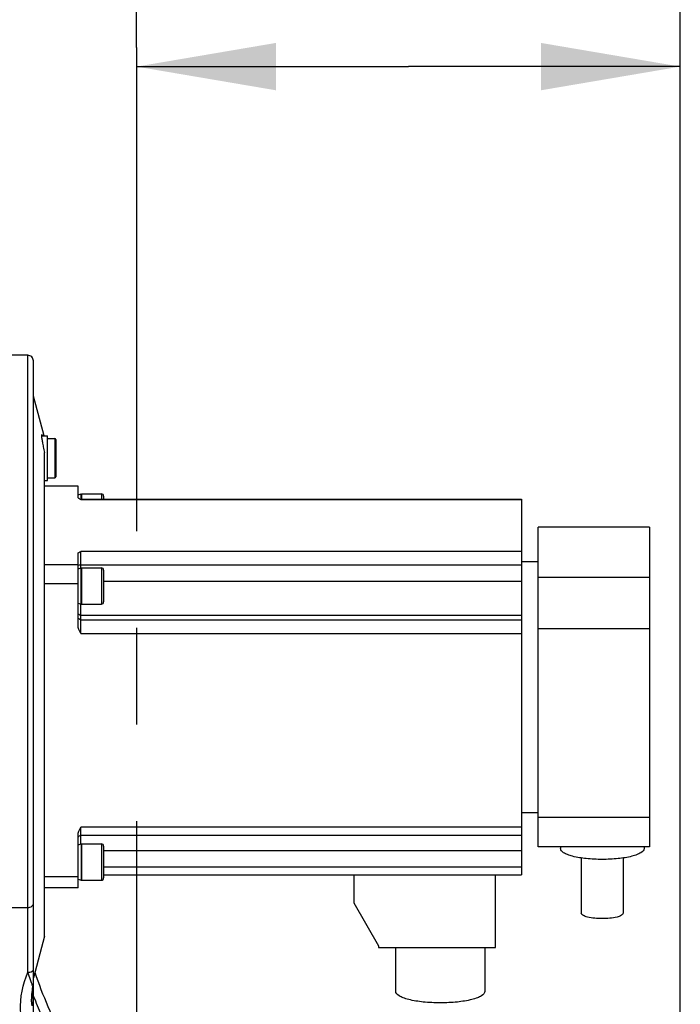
# Model space of a CAD drawing. Header units: millimetres. Extents: x 0 to 8410, y 0 to 5940.
# Tile 17 of 122: x 2029 to 2266, y 3522 to 3875. Entities that reach past the tile are written whole.
import ezdxf

# ---------------------------------------------------------------- set-up
doc = ezdxf.new("R2010")
doc.units = ezdxf.units.MM
doc.header["$LTSCALE"] = 462.55
doc.linetypes.add('CENTER', pattern=[0.6, 0.375, -0.075, 0.075, -0.075])
doc.layers.get('0').update_dxf_attribs({"linetype": 'CONTINUOUS'})
for name, color, linetype in [('204101000016_DXF_AXIS', 7, 'CONTINUOUS'), ('204101000016_DXF_DIMENSION', 7, 'CONTINUOUS'), ('304103000018DXF_CONTINUOUS_LINE', 7, 'CONTINUOUS'), ('304304000035DXF_CONTINUOUS_LINE', 7, 'CONTINUOUS'), ('501023000047DXF_CONTINUOUS_LINE', 7, 'CONTINUOUS'), ('604006000004DXF_CONTINUOUS_LINE', 7, 'CONTINUOUS'), ('604007000001DXF_CONTINUOUS_LINE', 7, 'CONTINUOUS'), ('626001000001DXF_CONTINUOUS_LINE', 7, 'CONTINUOUS')]:
    doc.layers.add(name, color=color, linetype=linetype)
doc.styles.get("Standard").update_dxf_attribs({"font": 'txt', "width": 0.7})
doc.dimstyles.new('DIMSTYLE_4', dxfattribs={"dimtxt": 90, "dimasz": 50, "dimexe": 1.5, "dimexo": 0, "dimgap": 2.25, "dimtad": 1, "dimdsep": 46, "dimtxsty": 'Standard', "dimblk": '_FILLED', "dimblk1": '_FILLED', "dimblk2": '_FILLED', "dimcen": 0.09, "dimclrt": 5, "dimazin": 2, "dimtp": 0.01, "dimtm": 0.01, "dimtfac": 1, "dimtofl": 0, "dimtmove": 0, "dimatfit": 3, "dimldrblk": '_FILLED', "dimfxl": 1, "dimtolj": 1, "dimarcsym": 0})

# ---------------------------------------------------------------- blocks, each defined once
blk = doc.blocks.new('_FILLED')
at = {"color": 0, "linetype": 'ByBlock'}
blk.add_solid([(0, 0), (-1, 0.17), (-1, -0.17)], dxfattribs=at)
blk = doc.blocks.new('*D8')
at = {"layer": '204101000016_DXF_DIMENSION', "color": 2, "linetype": 'Continuous'}
for p, q in [((1813.23, 3807.43), (1813.23, 3936.73)), ((2070.73, 3864.74), (2070.73, 3936.73)), ((1941.98, 3921.73), (1437.18, 3921.73)), ((1813.23, 3921.73), (1941.98, 3921.73)), ((2070.73, 3921.73), (1941.98, 3921.73))]:
    blk.add_line(p, q, dxfattribs=at)
at = {"layer": '204101000016_DXF_DIMENSION', "color": 2, "linetype": 'Continuous', "xscale": 50, "yscale": 50, "zscale": 50, "rotation": 180}
blk.add_blockref('_FILLED', (1813.23, 3921.73), dxfattribs=at)
at = {"layer": '204101000016_DXF_DIMENSION', "color": 2, "linetype": 'Continuous', "xscale": 50, "yscale": 50, "zscale": 50}
blk.add_blockref('_FILLED', (2070.73, 3921.73), dxfattribs=at)
blk = doc.blocks.new('*D9')
at = {"layer": '204101000016_DXF_DIMENSION', "color": 2, "linetype": 'Continuous'}
for p, q in [((1813.23, 4163.24), (1813.23, 4734.18)), ((2265.73, 3121.36), (2265.73, 4734.18)), ((1813.23, 4719.18), (2039.48, 4719.18)), ((2265.73, 4719.18), (2039.48, 4719.18))]:
    blk.add_line(p, q, dxfattribs=at)
at = {"layer": '204101000016_DXF_DIMENSION', "color": 2, "linetype": 'Continuous', "xscale": 50, "yscale": 50, "zscale": 50, "rotation": 180}
blk.add_blockref('_FILLED', (1813.23, 4719.18), dxfattribs=at)
at = {"layer": '204101000016_DXF_DIMENSION', "color": 2, "linetype": 'Continuous', "xscale": 50, "yscale": 50, "zscale": 50}
blk.add_blockref('_FILLED', (2265.73, 4719.18), dxfattribs=at)
blk = doc.blocks.new('*D30')
at = {"layer": '204101000016_DXF_DIMENSION', "color": 2, "linetype": 'Continuous'}
for p, q in [((2265.73, 3097.36), (2265.73, 3872.91)), ((2070.73, 3864.74), (2070.73, 3842.91)), ((2070.73, 3857.91), (2168.23, 3857.91)), ((2265.73, 3857.91), (2168.23, 3857.91))]:
    blk.add_line(p, q, dxfattribs=at)
at = {"layer": '204101000016_DXF_DIMENSION', "color": 2, "linetype": 'Continuous', "xscale": 50, "yscale": 50, "zscale": 50, "rotation": 180}
blk.add_blockref('_FILLED', (2070.73, 3857.91), dxfattribs=at)
at = {"layer": '204101000016_DXF_DIMENSION', "color": 2, "linetype": 'Continuous', "xscale": 50, "yscale": 50, "zscale": 50}
blk.add_blockref('_FILLED', (2265.73, 3857.91), dxfattribs=at)

msp = doc.modelspace()

# ---------------------------------------------------------------- linework, layer by layer
at = {"layer": '204101000016_DXF_AXIS', "color": 7, "linetype": 'CENTER'}
msp.add_line((2070.73067, 3864.74107), (2070.73067, 3086.41513), dxfattribs=at)
at = {"layer": '304103000018DXF_CONTINUOUS_LINE', "color": 7, "linetype": 'Continuous'}
for p, q in [((2031.73067, 3754.35928), (2024.73067, 3754.35928)), ((2033.73067, 3517.06255), (2033.73067, 3752.35912)), ((2037.54263, 3725.46298), (2033.73067, 3739.68941)), ((2036.73067, 3724.61678), (2036.73067, 3725.95363)), ((2037.73067, 3635.35928), (2037.73067, 3719.48608)), ((2037.73067, 3545.95688), (2037.73067, 3635.35928)), ((2037.73067, 3545.95736), (2033.73067, 3531.02916))]:
    msp.add_line(p, q, dxfattribs=at)
at = {"layer": '304103000018DXF_CONTINUOUS_LINE', "color": 9, "linetype": 'Continuous'}
for p, q in [((2031.73069, 3533.03582), (2031.73067, 3754.35928)), ((1941.28723, 3556.27355), (2031.73067, 3556.27357)), ((2033.05224, 3529.28184), (2032.93956, 3529.59373))]:
    msp.add_line(p, q, dxfattribs=at)
at = {"layer": '304103000018DXF_CONTINUOUS_LINE', "color": 7, "linetype": 'Continuous'}
for centre, radius, start, end in [((2031.73067, 3752.35928), 2, 359.9999843, 90), ((2032.19833, 3723.46862), 5.20363, 22.904205, 24.1474775), ((2102.39762, 3735.03099), 66.49852, 190.20459, 191.7350256), ((2128.42606, 3740.37367), 93.06957, 191.6963647, 192.9693546), ((2223.23067, 3598.41904), 200, 199.0545197, 206.6378061)]:
    msp.add_arc(centre, radius, start, end, dxfattribs=at)
at = {"layer": '304103000018DXF_CONTINUOUS_LINE', "color": 9, "linetype": 'Continuous'}
for centre, radius, start, end in [((2223.35328, 3597.2731), 203.07487, 200.8008517, 201.7529287), ((-280.88295, 3499.61942), 2314.61831, 0.54304269, 0.70167632), ((2060.2475, 3522.49516), 27.15341, 180.013158, 183.2577803), ((2223.32007, 3597.26262), 203.04013, 201.7536562, 205.8371231)]:
    msp.add_arc(centre, radius, start, end, dxfattribs=at)
at = {"layer": '304103000018DXF_CONTINUOUS_LINE', "color": 7, "linetype": 'Continuous'}
msp.add_open_spline([(2036.94662, 3725.59735), (2036.9096, 3725.67979), (2036.84822, 3725.80167), (2036.77231, 3725.92735), (2036.73067, 3725.95363)], degree=3, knots=[0, 0, 0, 0, 0.647337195, 1, 1, 1, 1], dxfattribs=at)
msp.add_open_spline([(2036.73067, 3724.61678), (2036.79357, 3724.15957), (2036.86973, 3723.70417), (2036.95102, 3723.24987)], degree=3, dxfattribs=at)
at = {"layer": '304103000018DXF_CONTINUOUS_LINE', "color": 9, "linetype": 'Continuous'}
for points, knots in [([(2031.73067, 3556.27357), (2031.98801, 3556.27357), (2032.79529, 3556.3453), (2033.73067, 3557.02229), (2033.73067, 3557.60274)], [0, 0, 0, 0, 0.307167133, 1, 1, 1, 1]), ([(2029.87046, 3514.49725), (2029.44835, 3516.05507), (2028.54151, 3522.31119), (2029.90456, 3528.74253), (2031.73069, 3533.03582)], [0, 0, 0, 0, 0.257024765, 1, 1, 1, 1]), ([(2031.73069, 3533.03673), (2031.98679, 3533.03673), (2032.70334, 3533.08833), (2033.73069, 3533.53824), (2033.73067, 3534.05606)], [0, 0, 0, 0, 0.330916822, 1, 1, 1, 1]), ([(2032.93956, 3529.59373), (2032.84734, 3529.84966), (2032.43694, 3530.99453), (2032.03267, 3532.14168), (2031.73086, 3533.03632)], [0, 0, 0, 0, 0.223678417, 1, 1, 1, 1]), ([(2033.56169, 3527.96444), (2033.52215, 3528.04388), (2033.34034, 3528.47886), (2033.18246, 3528.92251), (2033.05224, 3529.28184)], [0, 0, 0, 0, 0.188432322, 1, 1, 1, 1]), ([(2033.56176, 3527.96428), (2033.61627, 3528.06576), (2033.70049, 3528.28042), (2033.73067, 3528.50929), (2033.73067, 3528.62223)], [0, 0, 0, 0, 0.50492965, 1, 1, 1, 1])]:
    msp.add_open_spline(points, degree=3, knots=knots, dxfattribs=at)
msp.add_open_spline([(2033.09409, 3522.48892), (2033.0926, 3524.32087), (2033.26342, 3526.15734), (2033.56179, 3527.96483)], degree=3, dxfattribs=at)
at = {"layer": '304304000035DXF_CONTINUOUS_LINE', "color": 7, "linetype": 'Continuous'}
for p, q in [((2049.73067, 3707.39849), (2037.73067, 3707.39849)), ((2049.73067, 3703.40878), (2049.73067, 3707.39849)), ((2050.73067, 3702.63232), (2050.67305, 3702.66216)), ((2050.73067, 3702.76862), (2208.73067, 3702.76862)), ((2208.73067, 3702.76849), (2208.73067, 3567.95008)), ((2254.73067, 3692.71424), (2214.73067, 3692.71424)), ((2214.73067, 3578.00433), (2214.73067, 3692.71424)), ((2254.73067, 3692.71424), (2254.73067, 3578.00433)), ((2049.73067, 3657.50125), (2049.73067, 3683.22089)), ((2208.73067, 3680.35928), (2214.73067, 3680.35928)), ((2049.73067, 3679.23118), (2037.73067, 3679.23118)), ((2254.73067, 3674.59691), (2214.73067, 3674.59691)), ((2049.73067, 3672.39106), (2037.73067, 3672.39106)), ((2254.73067, 3656.22574), (2214.73067, 3656.22574)), ((2208.73067, 3590.35928), (2214.73067, 3590.35928)), ((2254.73067, 3588.61093), (2214.73067, 3588.61093)), ((2049.73067, 3563.32008), (2049.73067, 3582.15903)), ((2208.73067, 3582.09209), (2050.73067, 3582.09209)), ((2254.73067, 3578.00433), (2214.73067, 3578.00433)), ((2222.73067, 3578.00433), (2222.73067, 3577.40373)), ((2252.73067, 3578.00433), (2252.73067, 3577.40373)), ((2230.23067, 3574.06999), (2230.23067, 3554.22152)), ((2245.23067, 3574.06999), (2245.23067, 3554.22152)), ((2049.73067, 3567.26922), (2037.73067, 3567.26922)), ((2058.93067, 3567.94995), (2208.73067, 3567.94995)), ((2148.65584, 3567.94995), (2148.65584, 3557.9772)), ((2199.40229, 3541.95548), (2199.40229, 3567.94995)), ((2049.73067, 3563.32008), (2037.73067, 3563.32008)), ((2148.65584, 3557.9772), (2157.47533, 3542.50854)), ((2157.47533, 3542.50854), (2157.47533, 3541.95548)), ((2157.47533, 3541.95548), (2199.40229, 3541.95548)), ((2163.65194, 3541.95548), (2163.65194, 3526.20967)), ((2195.64836, 3541.95548), (2195.64836, 3526.20967))]:
    msp.add_line(p, q, dxfattribs=at)
at = {"layer": '304304000035DXF_CONTINUOUS_LINE', "color": 9, "linetype": 'Continuous'}
for p, q in [((2050.73067, 3702.63232), (2050.73067, 3702.76862)), ((2050.73067, 3702.63232), (2208.73067, 3702.63232)), ((2208.73067, 3683.99735), (2050.73067, 3683.99735)), ((2050.73067, 3678.06621), (2050.73067, 3683.99735)), ((2208.73067, 3679.09837), (2050.73067, 3679.09837)), ((2058.93067, 3673.30281), (2208.73067, 3673.30281)), ((2050.73067, 3654.60347), (2050.73067, 3665.15236)), ((2208.73067, 3661.05537), (2050.73067, 3661.05537)), ((2050.73067, 3659.50245), (2208.73067, 3659.50245)), ((2050.73067, 3654.60347), (2208.73067, 3654.60347)), ((2208.73067, 3585.05681), (2050.73067, 3585.05681)), ((2050.73067, 3579.02937), (2050.73067, 3585.05681)), ((2058.93067, 3576.71023), (2208.73067, 3576.71023)), ((2058.93067, 3570.91468), (2208.73067, 3570.91468))]:
    msp.add_line(p, q, dxfattribs=at)
at = {"layer": '304304000035DXF_CONTINUOUS_LINE', "color": 7, "linetype": 'Continuous'}
msp.add_arc((2050.73067, 3581.09209), 1, 90, 157.5000026, dxfattribs=at)
for points, knots in [([(2050.21287, 3702.91308), (2050.14997, 3702.95072), (2049.96348, 3703.07193), (2049.73067, 3703.24887), (2049.73067, 3703.40878)], [0, 0, 0, 0, 0.314311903, 1, 1, 1, 1]), ([(2049.73067, 3683.22089), (2049.73067, 3683.39503), (2050.15867, 3683.70092), (2050.50445, 3683.88025), (2050.73067, 3683.99735)], [0, 0, 0, 0, 0.406030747, 1, 1, 1, 1]), ([(2252.73067, 3577.40373), (2252.73067, 3576.77911), (2251.67583, 3575.86395), (2250.10054, 3575.17376), (2247.37827, 3574.33434), (2243.21411, 3573.69996), (2237.73067, 3573.42549), (2232.24724, 3573.69996), (2228.08307, 3574.33434), (2225.3608, 3575.17376), (2223.78551, 3575.86395), (2222.73067, 3576.77911), (2222.73067, 3577.40373)], [0, 0, 0, 0, 0.058353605, 0.106311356, 0.167221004, 0.321009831, 0.5, 0.678990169, 0.832778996, 0.893688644, 0.941646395, 1, 1, 1, 1]), ([(2245.23067, 3554.22152), (2245.23067, 3553.90918), (2244.41684, 3553.21256), (2241.93406, 3552.51111), (2237.73067, 3552.10653), (2233.52728, 3552.51111), (2231.0445, 3553.21256), (2230.23067, 3553.90918), (2230.23067, 3554.22152)], [0, 0, 0, 0, 0.058459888, 0.167232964, 0.5, 0.832767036, 0.941540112, 1, 1, 1, 1]), ([(2179.65015, 3522.06902), (2177.60661, 3522.06902), (2173.80087, 3522.25938), (2169.36051, 3522.93615), (2166.45698, 3523.83119), (2164.77695, 3524.56747), (2163.65209, 3525.54354), (2163.65209, 3526.20967)], [0, 0, 0, 0, 0.357999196, 0.665561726, 0.787385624, 0.883304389, 1, 1, 1, 1]), ([(2195.64822, 3526.20967), (2195.64822, 3525.54354), (2194.52336, 3524.56747), (2192.84332, 3523.83119), (2189.93979, 3522.93615), (2185.49943, 3522.25938), (2181.6937, 3522.06902), (2179.65015, 3522.06902)], [0, 0, 0, 0, 0.116695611, 0.212614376, 0.334438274, 0.642000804, 1, 1, 1, 1])]:
    msp.add_open_spline(points, degree=3, knots=knots, dxfattribs=at)
for points in [[(2050.67305, 3702.66216), (2050.51794, 3702.74257), (2050.36279, 3702.82337), (2050.21287, 3702.91308)], [(2050.73067, 3654.60347), (2050.26094, 3655.51093), (2049.73067, 3656.47943), (2049.73067, 3657.50125)], [(2049.73067, 3582.15903), (2049.73067, 3583.18086), (2050.26094, 3584.14936), (2050.73067, 3585.05681)]]:
    msp.add_open_spline(points, degree=3, dxfattribs=at)
at = {"layer": '304304000035DXF_CONTINUOUS_LINE', "color": 9, "linetype": 'Continuous'}
for points, knots in [([(2050.73067, 3679.09837), (2050.63391, 3679.09837), (2050.32414, 3679.08218), (2049.99074, 3679.05371), (2049.80679, 3678.9386)], [0, 0, 0, 0, 0.308394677, 1, 1, 1, 1]), ([(2050.73067, 3661.05537), (2050.4768, 3661.05537), (2049.95251, 3661.25326), (2049.73067, 3661.77357), (2049.73067, 3662.02129)], [0, 0, 0, 0, 0.506127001, 1, 1, 1, 1]), ([(2050.73067, 3659.50245), (2050.4768, 3659.50245), (2049.95251, 3659.70035), (2049.73067, 3660.22066), (2049.73067, 3660.46838)], [0, 0, 0, 0, 0.506127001, 1, 1, 1, 1])]:
    msp.add_open_spline(points, degree=3, knots=knots, dxfattribs=at)
at = {"layer": '501023000047DXF_CONTINUOUS_LINE', "color": 7, "linetype": 'Continuous'}
for p, q in [((2050.93067, 3704.64613), (2058.13067, 3704.64613)), ((2050.93067, 3704.64613), (2050.93067, 3702.76862)), ((2058.93067, 3703.84613), (2058.93067, 3702.76862)), ((2050.93067, 3678.10928), (2058.13067, 3678.10928)), ((2050.93067, 3678.10928), (2050.93067, 3665.10928)), ((2058.93067, 3677.30928), (2058.93067, 3665.90929)), ((2050.93067, 3665.10928), (2058.13067, 3665.10928)), ((2050.93067, 3579.07244), (2058.13067, 3579.07244)), ((2050.93067, 3579.07244), (2050.93067, 3566.07244)), ((2058.93067, 3578.27244), (2058.93067, 3566.87244)), ((2050.93067, 3566.07244), (2058.13067, 3566.07244))]:
    msp.add_line(p, q, dxfattribs=at)
at = {"layer": '501023000047DXF_CONTINUOUS_LINE', "color": 9, "linetype": 'Continuous'}
for p, q in [((2058.13067, 3704.64613), (2058.13067, 3702.76862)), ((2058.13067, 3678.10928), (2058.13067, 3665.10928)), ((2058.13067, 3579.07244), (2058.13067, 3566.07244))]:
    msp.add_line(p, q, dxfattribs=at)
at = {"layer": '501023000047DXF_CONTINUOUS_LINE', "color": 7, "linetype": 'Continuous'}
for centre, start, end in [((2058.13067, 3703.84613), 0, 90), ((2058.13067, 3677.30928), 359.9999952, 90), ((2058.13067, 3665.90928), 270, 0.0000048), ((2058.13067, 3578.27244), 0, 90), ((2058.13067, 3566.87244), 270, 360)]:
    msp.add_arc(centre, 0.8, start, end, dxfattribs=at)
at = {"layer": '604006000004DXF_CONTINUOUS_LINE', "color": 7, "linetype": 'Continuous'}
for p, q in [((2049.73067, 3704.32952), (2050.88815, 3704.64613)), ((2050.88815, 3702.76862), (2050.88815, 3704.64613)), ((2050.88815, 3704.64613), (2050.93067, 3704.49068)), ((2049.73067, 3677.79268), (2050.88815, 3678.10928)), ((2050.88815, 3665.10928), (2050.88815, 3678.10928)), ((2050.88815, 3678.10928), (2050.93067, 3677.95384)), ((2049.73067, 3665.42589), (2050.88815, 3665.10928)), ((2050.88815, 3665.10928), (2050.93067, 3665.26473)), ((2049.73067, 3578.75584), (2050.88815, 3579.07244)), ((2050.88815, 3579.07244), (2050.88815, 3566.07244)), ((2050.88815, 3579.07244), (2050.93067, 3578.91699)), ((2049.73067, 3566.38905), (2050.88815, 3566.07244)), ((2050.88815, 3566.07244), (2050.93067, 3566.22789))]:
    msp.add_line(p, q, dxfattribs=at)
at = {"layer": '604007000001DXF_CONTINUOUS_LINE', "color": 7, "linetype": 'Continuous'}
for p, q in [((2036.73067, 3725.46298), (2038.73067, 3725.46298)), ((2038.73067, 3709.463), (2038.73067, 3725.46296)), ((2037.73067, 3709.46298), (2038.73067, 3709.46298))]:
    msp.add_line(p, q, dxfattribs=at)
at = {"layer": '626001000001DXF_CONTINUOUS_LINE', "color": 7, "linetype": 'Continuous'}
for p, q in [((2038.73067, 3724.46298), (2041.43067, 3724.46298)), ((2041.73067, 3724.16298), (2041.73067, 3710.76298)), ((2038.73067, 3710.46298), (2041.43067, 3710.46298))]:
    msp.add_line(p, q, dxfattribs=at)
at = {"layer": '626001000001DXF_CONTINUOUS_LINE', "color": 9, "linetype": 'Continuous'}
msp.add_line((2041.43067, 3724.46298), (2041.43067, 3710.46298), dxfattribs=at)
at = {"layer": '626001000001DXF_CONTINUOUS_LINE', "color": 7, "linetype": 'Continuous'}
for centre, start, end in [((2041.43067, 3724.16298), 0, 90), ((2041.43067, 3710.76298), 270, 360)]:
    msp.add_arc(centre, 0.3, start, end, dxfattribs=at)

# ---------------------------------------------------------------- dimensions: what is measured, and where the dimension line sits
at = {"layer": '204101000016_DXF_DIMENSION', "color": 2, "linetype": 'Continuous'}
for base, p1, p2, picture, middle in [((1813.23067, 4719.17912), (2265.73067, 3121.35928), (1813.23067, 4163.23731), '*D9', (1902.21741, 4719.17912)), ((1813.23067, 3921.72726), (2070.73067, 3864.74107), (1813.23067, 3807.43145), '*D8', (1437.18074, 3921.72726))]:
    dim = msp.add_linear_dim(base=base, p1=p1, p2=p2, angle=180, dimstyle='DIMSTYLE_4', dxfattribs=at)
    dim.commit()
    dim.dimension.update_dxf_attribs({"geometry": picture, "text_midpoint": middle, "dimtype": 160})
dim = msp.add_linear_dim(base=(2265.73067, 3857.91035), p1=(2070.73067, 3842.91035), p2=(2265.73067, 3097.35928), dimstyle='DIMSTYLE_4', dxfattribs=at)
dim.commit()
dim.dimension.update_dxf_attribs({"geometry": '*D30', "text_midpoint": (2073.73067, 3857.91035), "dimtype": 160})

doc.saveas('drawing.dxf')
